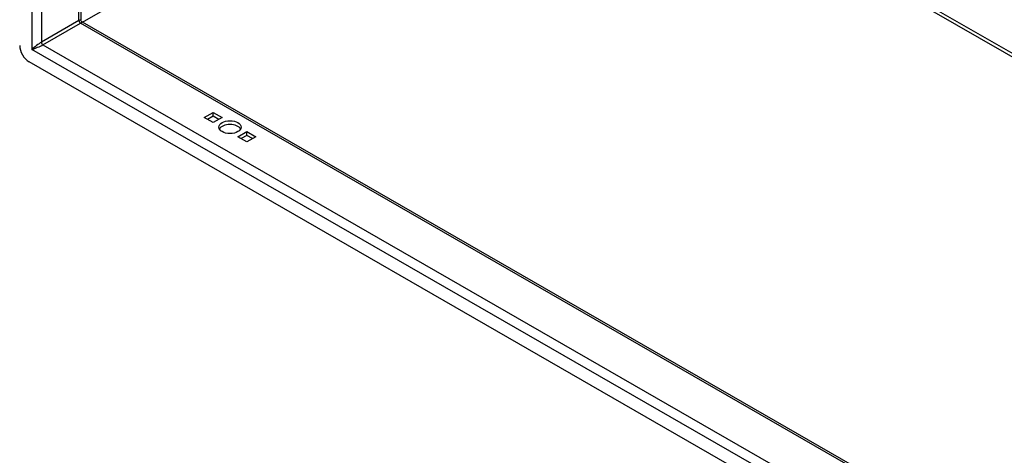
# Model space of a CAD drawing. Header units: inches. Extents: x 25 to 728, y 80 to 333.
# Tile 113 of 160: x 670 to 684, y 269 to 275. Entities that reach past the tile are written whole.
import ezdxf

# ---------------------------------------------------------------- set-up
doc = ezdxf.new("R2010")
doc.units = ezdxf.units.IN
doc.header["$MEASUREMENT"] = 0
doc.layers.add('Visible Edges(ANSI)', color=7, linetype='Continuous', lineweight=25)
doc.layers.add('Visible Tangent Edges(ANSI)', color=7, linetype='Continuous', lineweight=25)

msp = doc.modelspace()

# ---------------------------------------------------------------- linework, layer by layer
at = {"layer": 'Visible Edges(ANSI)'}
for p, q in [((670.471, 297.506), (670.471, 275.12)), ((670.487, 275.094), (719.544, 246.843)), ((719.614, 245.759), (669.705, 274.5)), ((672.295, 273.678), (672.427, 273.754)), ((672.427, 273.602), (672.295, 273.678)), ((672.427, 273.699), (672.343, 273.65)), ((672.427, 273.754), (672.56, 273.678)), ((672.427, 273.699), (672.427, 273.754)), ((672.511, 273.65), (672.427, 273.699)), ((672.56, 273.678), (672.427, 273.602)), ((672.79, 273.393), (672.922, 273.469)), ((672.922, 273.317), (672.79, 273.393)), ((672.922, 273.414), (672.838, 273.365)), ((672.922, 273.469), (673.055, 273.393)), ((672.922, 273.414), (672.922, 273.469)), ((673.006, 273.365), (672.922, 273.414)), ((673.055, 273.393), (672.922, 273.317))]:
    msp.add_line(p, q, dxfattribs=at)
at = {"layer": 'Visible Edges(ANSI)', "flags": 128}
msp.add_lwpolyline([(670.487, 275.094), (670.481, 275.098), (670.475, 275.105), (670.472, 275.113), (670.471, 275.12)], dxfattribs=at)
at = {"layer": 'Visible Edges(ANSI)'}
for centre, major_axis, ratio, start_param, end_param in [((669.705, 274.661), (-0.098, 0.171), 0.578093, 0.787332, 2.358128), ((672.675, 273.48), (0.165, 0), 0.575862, 0.296885, 2.844708)]:
    msp.add_ellipse(centre, major_axis=major_axis, ratio=ratio, start_param=start_param, end_param=end_param, dxfattribs=at)
msp.add_ellipse((672.675, 273.536), major_axis=(0.165, 0), ratio=0.575862, dxfattribs=at)
at = {"layer": 'Visible Tangent Edges(ANSI)'}
for p, q in [((669.746, 297.957), (669.746, 274.685)), ((669.886, 297.843), (669.886, 274.791)), ((670.442, 275.111), (670.442, 297.523)), ((670.495, 275.089), (676.923, 278.79)), ((676.923, 278.79), (719.544, 254.246)), ((676.945, 278.828), (719.544, 254.297)), ((670.442, 275.111), (669.886, 274.791)), ((669.908, 274.753), (670.464, 275.073)), ((719.544, 246.81), (670.464, 275.073)), ((669.908, 274.753), (719.544, 246.17)), ((719.573, 245.992), (669.746, 274.685))]:
    msp.add_line(p, q, dxfattribs=at)
for centre, major_axis, ratio, start_param, end_param in [((670.372, 275.045), (-0.0986, -0.0765), 0.115347, 3.052378, 3.837777), ((670.464, 275.099), (-0.0155, 0.0269), 0.578093, 0.787332, 2.358128), ((670.372, 275.045), (0.115, 0.047), 0.112147, 5.58637, 6.369835), ((669.816, 274.725), (-0.0986, -0.0765), 0.115347, 3.837777, 5.408573), ((669.816, 274.725), (0.115, 0.047), 0.112147, 4.015574, 5.58637), ((669.908, 274.779), (-0.0155, 0.0269), 0.578093, 0.787332, 2.358128)]:
    msp.add_ellipse(centre, major_axis=major_axis, ratio=ratio, start_param=start_param, end_param=end_param, dxfattribs=at)

doc.saveas('drawing.dxf')
